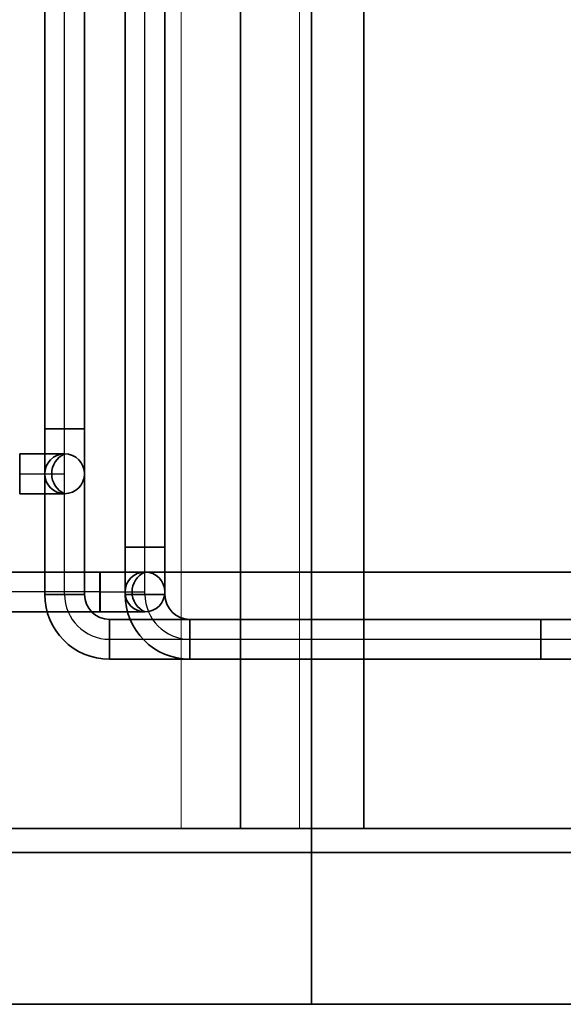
# Model space of a CAD drawing. Extents: x -223 to 557, y -138 to 606.
# Tile 238 of 256: x 50 to 59, y 526 to 543. Entities that reach past the tile are written whole.
import ezdxf
from ezdxf.lldxf.tags import DXFTag

# ---------------------------------------------------------------- set-up
doc = ezdxf.new("R2010")
doc.units = 0
doc.layers.get('0').update_dxf_attribs({"lineweight": 35})
for name, color, linetype, lineweight, true_color in [('A_Aussenwand-A07ALE5F1N', 3, 'Continuous', 35, 0x00ff00), ('A_Dach', 1, 'Continuous', 35, 0xff0000), ('A_Geschossdecke', 7, 'Continuous', 35, 0x008080), ('A_Tuer_3D', 9, 'Continuous', 18, 0x808080), ('Rohrleitung-A07ALE521N', 1, 'Continuous', 35, 0xff0000)]:
    doc.layers.add(name, color=color, linetype=linetype, lineweight=lineweight, true_color=true_color)
tags = doc.linetypes.add('STRICHPUNKT2-A07ALE531N', pattern=[12.7, 6.35, -3.175, 0, -3.175]).pattern_tags.tags
tags[10:11] = [DXFTag(74, 4), DXFTag(75, 0), DXFTag(340, '0'), DXFTag(46, 0.0), DXFTag(50, 0.0), DXFTag(44, 0.0), DXFTag(45, 0.0)]
tags[8:9] = [DXFTag(74, 4), DXFTag(75, 0), DXFTag(340, '0'), DXFTag(46, 0.0), DXFTag(50, 0.0), DXFTag(44, 0.0), DXFTag(45, 0.0)]
tags[6:7] = [DXFTag(74, 4), DXFTag(75, 0), DXFTag(340, '0'), DXFTag(46, 0.0), DXFTag(50, 0.0), DXFTag(44, 0.0), DXFTag(45, 0.0)]
tags[4:5] = [DXFTag(74, 4), DXFTag(75, 0), DXFTag(340, '0'), DXFTag(46, 0.0), DXFTag(50, 0.0), DXFTag(44, 0.0), DXFTag(45, 0.0)]

# ---------------------------------------------------------------- blocks, each defined once
blk = doc.blocks.new('Referenz-A07ALE541N', base_point=(-122.361, 529.294))
at = {"layer": 'Rohrleitung-A07ALE521N', "linetype": 'Continuous', "ltscale": 0.35}
for p, q in [((50.45, 563.154), (50.45, 533.274)), ((50.45, 563.154), (50.45, 536.074)), ((51.124, 533.274), (51.124, 563.154)), ((51.124, 536.074), (51.124, 563.154)), ((51.811, 563.154), (51.811, 533.274)), ((51.811, 563.154), (51.811, 534.074)), ((52.485, 533.274), (52.485, 563.154)), ((52.485, 534.074), (52.485, 563.154)), ((50.45, 536.074), (51.124, 536.074)), ((50.45, 535.877), (50.45, 536.074)), ((50.647, 536.074), (50.45, 536.074)), ((50.926, 536.074), (50.647, 536.074)), ((51.124, 536.074), (50.926, 536.074)), ((51.124, 535.877), (51.124, 536.074)), ((50.45, 535.694), (50.45, 535.877)), ((51.124, 535.694), (51.124, 535.877)), ((50.027, 535.651), (50.027, 534.977)), ((50.027, 535.651), (50.224, 535.651)), ((50.224, 535.651), (50.407, 535.651)), ((50.407, 535.651), (50.564, 535.651)), ((50.45, 535.536), (50.45, 535.694)), ((50.564, 535.651), (50.685, 535.651)), ((50.685, 535.651), (50.761, 535.651)), ((50.761, 535.651), (50.787, 535.651)), ((51.124, 535.536), (51.124, 535.694)), ((50.45, 535.415), (50.45, 535.536)), ((50.45, 535.339), (50.45, 535.415)), ((51.124, 535.415), (51.124, 535.536)), ((51.124, 535.339), (51.124, 535.415)), ((50.45, 535.314), (50.45, 535.339)), ((51.124, 535.314), (51.124, 535.339)), ((50.027, 534.977), (50.224, 534.977)), ((50.224, 534.977), (50.407, 534.977)), ((50.407, 534.977), (50.564, 534.977)), ((50.564, 534.977), (50.685, 534.977)), ((50.685, 534.977), (50.761, 534.977)), ((50.761, 534.977), (50.787, 534.977)), ((51.811, 534.074), (52.485, 534.074)), ((51.811, 533.877), (51.811, 534.074)), ((52.009, 534.074), (51.811, 534.074)), ((52.288, 534.074), (52.009, 534.074)), ((52.485, 534.074), (52.288, 534.074)), ((52.485, 533.877), (52.485, 534.074)), ((51.811, 533.694), (51.811, 533.877)), ((52.485, 533.694), (52.485, 533.877)), ((51.386, 533.651), (-120.514, 533.651)), ((51.386, 533.651), (51.386, 533.453)), ((51.388, 533.651), (51.388, 532.977)), ((51.388, 533.651), (51.585, 533.651)), ((51.585, 533.651), (51.768, 533.651)), ((51.768, 533.651), (51.926, 533.651)), ((51.811, 533.536), (51.811, 533.694)), ((51.926, 533.651), (52.047, 533.651)), ((52.047, 533.651), (52.123, 533.651)), ((52.123, 533.651), (52.148, 533.651)), ((52.485, 533.536), (52.485, 533.694)), ((51.386, 533.453), (51.386, 533.174)), ((51.811, 533.415), (51.811, 533.536)), ((51.811, 533.339), (51.811, 533.415)), ((52.485, 533.415), (52.485, 533.536)), ((52.485, 533.339), (52.485, 533.415)), ((50.45, 533.274), (51.124, 533.274)), ((50.647, 533.274), (50.45, 533.274)), ((50.926, 533.274), (50.647, 533.274)), ((51.124, 533.274), (50.926, 533.274)), ((51.811, 533.314), (51.811, 533.339)), ((51.811, 533.274), (52.485, 533.274)), ((52.009, 533.274), (51.811, 533.274)), ((52.288, 533.274), (52.009, 533.274)), ((52.485, 533.274), (52.288, 533.274)), ((52.485, 533.314), (52.485, 533.339)), ((51.386, 533.174), (51.386, 532.977)), ((-120.514, 532.977), (51.386, 532.977)), ((51.388, 532.977), (51.585, 532.977)), ((51.585, 532.977), (51.768, 532.977)), ((51.768, 532.977), (51.926, 532.977)), ((51.926, 532.977), (52.047, 532.977)), ((52.047, 532.977), (52.123, 532.977)), ((52.123, 532.977), (52.148, 532.977)), ((51.547, 532.177), (51.547, 532.851)), ((58.852, 532.851), (51.547, 532.851)), ((51.547, 532.653), (51.547, 532.851)), ((52.908, 532.177), (52.908, 532.851)), ((58.851, 532.851), (52.908, 532.851)), ((52.908, 532.653), (52.908, 532.851)), ((60.851, 532.851), (58.851, 532.851)), ((58.851, 532.653), (58.851, 532.851)), ((58.851, 532.653), (58.851, 532.851)), ((60.852, 532.851), (58.852, 532.851)), ((58.852, 532.653), (58.852, 532.851)), ((58.852, 532.653), (58.852, 532.851)), ((51.547, 532.374), (51.547, 532.653)), ((52.908, 532.374), (52.908, 532.653)), ((58.851, 532.374), (58.851, 532.653)), ((58.851, 532.374), (58.851, 532.653)), ((58.852, 532.374), (58.852, 532.653)), ((58.852, 532.374), (58.852, 532.653)), ((51.547, 532.177), (51.547, 532.374)), ((52.908, 532.177), (52.908, 532.374)), ((58.851, 532.177), (58.851, 532.374)), ((58.851, 532.177), (58.851, 532.374)), ((58.852, 532.177), (58.852, 532.374)), ((58.852, 532.177), (58.852, 532.374)), ((51.547, 532.177), (58.852, 532.177)), ((52.908, 532.177), (58.851, 532.177)), ((58.851, 532.177), (60.851, 532.177)), ((58.852, 532.177), (60.852, 532.177))]:
    blk.add_line(p, q, dxfattribs=at)
at = {"layer": 'Rohrleitung-A07ALE521N', "linetype": 'STRICHPUNKT2-A07ALE531N', "lineweight": -2, "ltscale": 0.25}
for p, q in [((50.787, 533.274), (50.787, 563.154)), ((50.787, 536.074), (50.787, 563.154)), ((52.148, 533.274), (52.148, 563.154)), ((52.148, 534.074), (52.148, 563.154)), ((50.787, 535.314), (50.787, 536.074)), ((50.027, 535.314), (50.787, 535.314)), ((50.787, 535.314), (50.787, 535.314)), ((52.148, 533.314), (52.148, 534.074)), ((51.386, 533.314), (-120.514, 533.314)), ((51.388, 533.314), (52.148, 533.314)), ((52.148, 533.314), (52.148, 533.314)), ((51.547, 532.514), (58.852, 532.514)), ((52.908, 532.514), (58.851, 532.514)), ((58.851, 532.514), (60.851, 532.514)), ((58.852, 532.514), (60.852, 532.514))]:
    blk.add_line(p, q, dxfattribs=at)
at = {"layer": 'Rohrleitung-A07ALE521N', "linetype": 'Continuous', "ltscale": 0.35}
for centre in [(50.787, 535.314), (50.787, 535.314), (50.787, 535.314), (52.148, 533.314), (52.148, 533.314), (52.148, 533.314)]:
    blk.add_circle(centre, 0.337, dxfattribs=at)
at = {"layer": 'Rohrleitung-A07ALE521N', "linetype": 'ByBlock', "ltscale": 0.35}
for centre in [(50.937, 535.314), (50.937, 535.314), (52.298, 533.314), (52.298, 533.314)]:
    blk.add_ellipse(centre, major_axis=(-0.15, 0.337), ratio=1, start_param=0, end_param=2.305501, dxfattribs=at)
at = {"layer": 'Rohrleitung-A07ALE521N', "linetype": 'Continuous', "ltscale": 0.35}
for centre, major_axis in [((51.547, 533.274), (-1.097, 0)), ((51.547, 533.274), (-0.423, 0)), ((52.908, 533.274), (-1.097, 0)), ((52.908, 533.274), (-0.423, 0))]:
    blk.add_ellipse(centre, major_axis=major_axis, ratio=1, start_param=0, end_param=1.570796, dxfattribs=at)
at = {"layer": 'Rohrleitung-A07ALE521N', "linetype": 'STRICHPUNKT2-A07ALE531N', "lineweight": -2, "ltscale": 0.25}
for centre in [(51.547, 533.274), (52.908, 533.274)]:
    blk.add_ellipse(centre, major_axis=(-0.76, 0), ratio=1, start_param=0, end_param=1.570796, dxfattribs=at)
blk = doc.blocks.new('Referenz-A07ALE5G1N', base_point=(-123.895, 524.914))
at = {"layer": 'A_Aussenwand-A07ALE5F1N', "color": 0, "linetype": 'ByBlock', "ltscale": 0.35}
for p, q in [((53.763, 571.887), (53.763, 533.652)), ((55.851, 571.887), (55.851, 533.652)), ((53.763, 562.194), (53.763, 529.314)), ((53.763, 529.314), (53.763, 562.194)), ((55.851, 529.314), (55.851, 562.194)), ((55.851, 562.194), (55.851, 529.314)), ((-123.895, 533.652), (76.966, 533.652)), ((53.763, 533.652), (53.763, 529.314)), ((55.851, 533.652), (55.851, 529.314)), ((77.401, 529.314), (-123.895, 529.314)), ((76.966, 529.314), (-123.895, 529.314)), ((53.763, 529.314), (55.851, 529.314)), ((55.851, 529.314), (53.763, 529.314)), ((53.763, 529.314), (53.763, 529.314)), ((53.763, 529.314), (53.763, 529.314)), ((55.851, 529.314), (55.851, 529.314)), ((55.851, 529.314), (55.851, 529.314)), ((-123.895, 528.907), (77.401, 528.907))]:
    blk.add_line(p, q, dxfattribs=at)
at = {"layer": 'A_Dach', "color": 0, "linetype": 'ByBlock', "ltscale": 0.35}
for p, q in [((54.965, 571.887), (54.965, 526.336)), ((79.918, 526.336), (-123.46, 526.336)), ((79.918, 526.336), (-123.46, 526.336))]:
    blk.add_line(p, q, dxfattribs=at)
at = {"layer": 'A_Tuer_3D', "color": 0, "linetype": 'Continuous', "ltscale": 0.18}
for p, q in [((52.763, 529.314), (52.763, 562.194)), ((52.763, 562.194), (52.763, 529.314)), ((54.763, 529.314), (54.763, 562.194)), ((54.763, 562.194), (54.763, 529.314)), ((54.763, 529.314), (52.763, 529.314)), ((54.763, 529.314), (52.763, 529.314)), ((52.763, 529.314), (52.763, 529.314)), ((54.763, 529.314), (54.763, 529.314))]:
    blk.add_line(p, q, dxfattribs=at)
blk = doc.blocks.new('Referenz-A07ALE5N1N', base_point=(-167.675, 457.314))
at = {"layer": 'A_Geschossdecke', "color": 0, "linetype": 'ByBlock', "ltscale": 0.35}
blk.add_line((77.342, 529.314), (-123.294, 529.314), dxfattribs=at)

msp = doc.modelspace()

# ---------------------------------------------------------------- block references
at = {"color": 251, "lineweight": 25, "ltscale": 0.25, "true_color": 0x585858}
for name, p in [('Referenz-A07ALE5N1N', (-167.675, 457.314)), ('Referenz-A07ALE5G1N', (-123.895, 524.914)), ('Referenz-A07ALE541N', (-122.361, 529.294))]:
    msp.add_blockref(name, p, dxfattribs=at)

doc.saveas('drawing.dxf')
